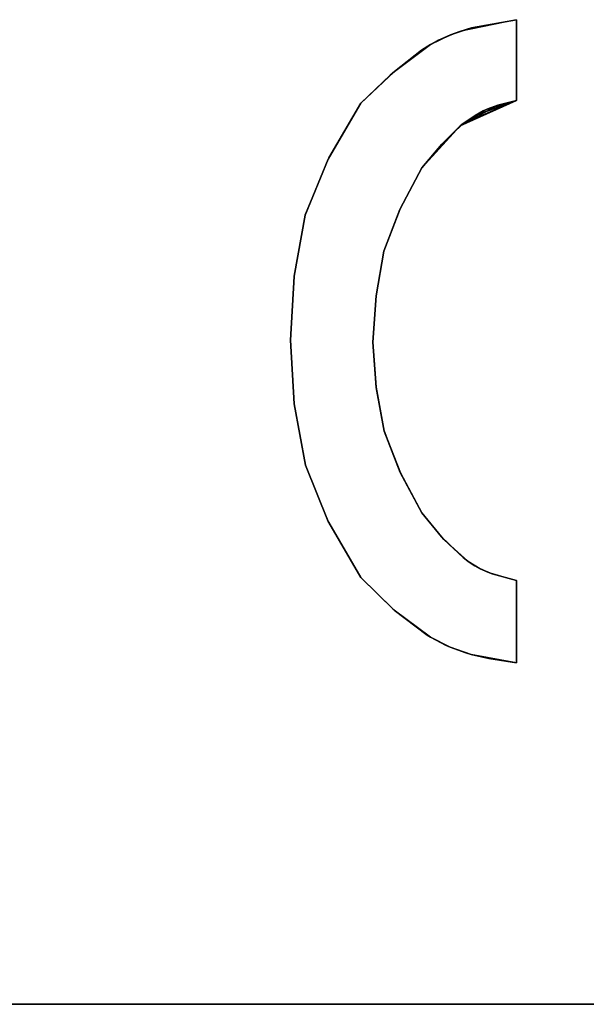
# Model space of a CAD drawing. Header units: inches. Extents: x 106 to 215, y -158 to -59.
# Tile 44 of 73: x 160.37 to 167.21, y -157.52 to -145.63. Entities that reach past the tile are written whole.
import ezdxf

# ---------------------------------------------------------------- set-up
doc = ezdxf.new("R2010")
doc.units = ezdxf.units.IN
doc.header["$MEASUREMENT"] = 0
doc.layers.add('_U+B808_U+C774_U+C5B4 1', color=7, linetype='Continuous')

# ---------------------------------------------------------------- blocks, each defined once
blk = doc.blocks.new('block 3320')
at = {"layer": '_U+B808_U+C774_U+C5B4 1', "color": 250, "lineweight": 25, "true_color": 0x333333}
for points in [[(165.689, -146.912), (166.366, -146.606)], [(166.144, -146.663), (165.689, -146.912)], [(166.366, -146.606), (166.144, -146.663)]]:
    blk.add_lwpolyline(points, dxfattribs=at)
blk = doc.blocks.new('block 3321')
at = {"layer": '_U+B808_U+C774_U+C5B4 1', "color": 250, "lineweight": 25, "true_color": 0x333333}
for points in [[(165.689, -146.912), (166.144, -146.663)], [(166.144, -146.663), (165.967, -146.731)], [(165.967, -146.731), (165.689, -146.912)]]:
    blk.add_lwpolyline(points, dxfattribs=at)
blk = doc.blocks.new('block 3322')
at = {"layer": '_U+B808_U+C774_U+C5B4 1', "color": 250, "lineweight": 25, "true_color": 0x333333}
for points in [[(166.366, -145.629), (165.824, -145.728)], [(165.824, -145.728), (166.366, -145.629)], [(166.366, -145.629), (166.366, -145.629)]]:
    blk.add_lwpolyline(points, dxfattribs=at)
blk = doc.blocks.new('block 3323')
at = {"layer": '_U+B808_U+C774_U+C5B4 1', "color": 250, "lineweight": 25, "true_color": 0x333333}
for points in [[(166.366, -145.629), (165.685, -145.77)], [(165.824, -145.728), (166.366, -145.629)], [(165.685, -145.77), (165.824, -145.728)]]:
    blk.add_lwpolyline(points, dxfattribs=at)
blk = doc.blocks.new('block 3324')
at = {"layer": '_U+B808_U+C774_U+C5B4 1', "color": 250, "lineweight": 25, "true_color": 0x333333}
for points in [[(165.57, -145.812), (165.824, -145.728)], [(165.824, -145.728), (165.685, -145.77)], [(165.685, -145.77), (165.57, -145.812)]]:
    blk.add_lwpolyline(points, dxfattribs=at)
blk = doc.blocks.new('block 3325')
at = {"layer": '_U+B808_U+C774_U+C5B4 1', "color": 250, "lineweight": 25, "true_color": 0x333333}
for points in [[(165.685, -145.77), (165.427, -145.878)], [(165.427, -145.878), (165.57, -145.812)], [(165.57, -145.812), (165.685, -145.77)]]:
    blk.add_lwpolyline(points, dxfattribs=at)
blk = doc.blocks.new('block 3326')
at = {"layer": '_U+B808_U+C774_U+C5B4 1', "color": 250, "lineweight": 25, "true_color": 0x333333}
for points in [[(165.331, -145.93), (165.57, -145.812)], [(165.57, -145.812), (165.427, -145.878)], [(165.427, -145.878), (165.331, -145.93)]]:
    blk.add_lwpolyline(points, dxfattribs=at)
blk = doc.blocks.new('block 3327')
at = {"layer": '_U+B808_U+C774_U+C5B4 1', "color": 250, "lineweight": 25, "true_color": 0x333333}
for points in [[(165.427, -145.878), (165.221, -145.999)], [(165.221, -145.999), (165.331, -145.93)], [(165.331, -145.93), (165.427, -145.878)]]:
    blk.add_lwpolyline(points, dxfattribs=at)
blk = doc.blocks.new('block 3328')
at = {"layer": '_U+B808_U+C774_U+C5B4 1', "color": 250, "lineweight": 25, "true_color": 0x333333}
for points in [[(164.894, -146.253), (165.331, -145.93)], [(165.331, -145.93), (165.221, -145.999)], [(165.221, -145.999), (164.894, -146.253)]]:
    blk.add_lwpolyline(points, dxfattribs=at)
blk = doc.blocks.new('block 3329')
at = {"layer": '_U+B808_U+C774_U+C5B4 1', "color": 250, "lineweight": 25, "true_color": 0x333333}
for points in [[(165.221, -145.999), (164.843, -146.297)], [(164.894, -146.253), (165.221, -145.999)], [(164.843, -146.297), (164.894, -146.253)]]:
    blk.add_lwpolyline(points, dxfattribs=at)
blk = doc.blocks.new('block 3330')
at = {"layer": '_U+B808_U+C774_U+C5B4 1', "color": 250, "lineweight": 25, "true_color": 0x333333}
for points in [[(164.486, -146.639), (164.894, -146.253)], [(164.843, -146.297), (164.486, -146.639)], [(164.894, -146.253), (164.843, -146.297)]]:
    blk.add_lwpolyline(points, dxfattribs=at)
blk = doc.blocks.new('block 3331')
at = {"layer": '_U+B808_U+C774_U+C5B4 1', "color": 250, "lineweight": 25, "true_color": 0x333333}
for points in [[(164.486, -146.639), (164.843, -146.297)], [(164.843, -146.297), (164.486, -146.639)], [(164.486, -146.639), (164.486, -146.639)]]:
    blk.add_lwpolyline(points, dxfattribs=at)
blk = doc.blocks.new('block 3332')
at = {"layer": '_U+B808_U+C774_U+C5B4 1', "color": 250, "lineweight": 25, "true_color": 0x333333}
for points in [[(164.486, -146.639), (164.1, -147.299)], [(164.1, -147.299), (164.486, -146.639)], [(164.486, -146.639), (164.486, -146.639)]]:
    blk.add_lwpolyline(points, dxfattribs=at)
blk = doc.blocks.new('block 3333')
at = {"layer": '_U+B808_U+C774_U+C5B4 1', "color": 250, "lineweight": 25, "true_color": 0x333333}
for points in [[(164.486, -146.639), (164.092, -147.312)], [(164.1, -147.299), (164.486, -146.639)], [(164.092, -147.312), (164.1, -147.299)]]:
    blk.add_lwpolyline(points, dxfattribs=at)
blk = doc.blocks.new('block 3334')
at = {"layer": '_U+B808_U+C774_U+C5B4 1', "color": 250, "lineweight": 25, "true_color": 0x333333}
for points in [[(163.814, -147.991), (164.1, -147.299)], [(164.1, -147.299), (164.092, -147.312)], [(164.092, -147.312), (163.814, -147.991)]]:
    blk.add_lwpolyline(points, dxfattribs=at)
blk = doc.blocks.new('block 3335')
at = {"layer": '_U+B808_U+C774_U+C5B4 1', "color": 250, "lineweight": 25, "true_color": 0x333333}
for points in [[(163.814, -147.991), (164.092, -147.312)], [(164.092, -147.312), (163.816, -147.983)], [(163.816, -147.983), (163.814, -147.991)]]:
    blk.add_lwpolyline(points, dxfattribs=at)
blk = doc.blocks.new('block 3336')
at = {"layer": '_U+B808_U+C774_U+C5B4 1', "color": 250, "lineweight": 25, "true_color": 0x333333}
for points in [[(163.816, -147.983), (163.682, -148.727)], [(163.682, -148.727), (163.814, -147.991)], [(163.814, -147.991), (163.816, -147.983)]]:
    blk.add_lwpolyline(points, dxfattribs=at)
blk = doc.blocks.new('block 3337')
at = {"layer": '_U+B808_U+C774_U+C5B4 1', "color": 250, "lineweight": 25, "true_color": 0x333333}
for points in [[(163.814, -147.991), (163.682, -148.727)], [(163.682, -148.731), (163.814, -147.991)], [(163.682, -148.727), (163.682, -148.731)]]:
    blk.add_lwpolyline(points, dxfattribs=at)
blk = doc.blocks.new('block 3338')
at = {"layer": '_U+B808_U+C774_U+C5B4 1', "color": 250, "lineweight": 25, "true_color": 0x333333}
for points in [[(163.682, -148.727), (163.636, -149.498)], [(163.682, -148.731), (163.682, -148.727)], [(163.636, -149.498), (163.682, -148.731)]]:
    blk.add_lwpolyline(points, dxfattribs=at)
blk = doc.blocks.new('block 3339')
at = {"layer": '_U+B808_U+C774_U+C5B4 1', "color": 250, "lineweight": 25, "true_color": 0x333333}
for points in [[(163.682, -148.731), (163.636, -149.498)], [(163.636, -149.498), (163.682, -148.731)], [(163.636, -149.498), (163.636, -149.498)]]:
    blk.add_lwpolyline(points, dxfattribs=at)
blk = doc.blocks.new('block 3340')
at = {"layer": '_U+B808_U+C774_U+C5B4 1', "color": 250, "lineweight": 25, "true_color": 0x333333}
for points in [[(163.636, -149.498), (163.636, -149.498)], [(163.636, -149.498), (163.684, -150.266)], [(163.684, -150.266), (163.636, -149.498)]]:
    blk.add_lwpolyline(points, dxfattribs=at)
blk = doc.blocks.new('block 3341')
at = {"layer": '_U+B808_U+C774_U+C5B4 1', "color": 250, "lineweight": 25, "true_color": 0x333333}
for points in [[(163.684, -150.266), (163.636, -149.498)], [(163.636, -149.498), (163.684, -150.269)], [(163.684, -150.269), (163.684, -150.266)]]:
    blk.add_lwpolyline(points, dxfattribs=at)
blk = doc.blocks.new('block 3342')
at = {"layer": '_U+B808_U+C774_U+C5B4 1', "color": 250, "lineweight": 25, "true_color": 0x333333}
for points in [[(163.684, -150.266), (163.684, -150.269)], [(163.817, -151.006), (163.684, -150.266)], [(163.684, -150.269), (163.817, -151.006)]]:
    blk.add_lwpolyline(points, dxfattribs=at)
blk = doc.blocks.new('block 3343')
at = {"layer": '_U+B808_U+C774_U+C5B4 1', "color": 250, "lineweight": 25, "true_color": 0x333333}
for points in [[(163.817, -151.006), (163.684, -150.269)], [(163.684, -150.269), (163.819, -151.013)], [(163.819, -151.013), (163.817, -151.006)]]:
    blk.add_lwpolyline(points, dxfattribs=at)
blk = doc.blocks.new('block 3344')
at = {"layer": '_U+B808_U+C774_U+C5B4 1', "color": 250, "lineweight": 25, "true_color": 0x333333}
for points in [[(163.817, -151.006), (163.819, -151.013)], [(164.094, -151.688), (163.817, -151.006)], [(163.819, -151.013), (164.094, -151.688)]]:
    blk.add_lwpolyline(points, dxfattribs=at)
blk = doc.blocks.new('block 3345')
at = {"layer": '_U+B808_U+C774_U+C5B4 1', "color": 250, "lineweight": 25, "true_color": 0x333333}
for points in [[(163.817, -151.006), (164.094, -151.688)], [(164.102, -151.7), (163.817, -151.006)], [(164.094, -151.688), (164.102, -151.7)]]:
    blk.add_lwpolyline(points, dxfattribs=at)
blk = doc.blocks.new('block 3346')
at = {"layer": '_U+B808_U+C774_U+C5B4 1', "color": 250, "lineweight": 25, "true_color": 0x333333}
for points in [[(164.102, -151.7), (164.094, -151.688)], [(164.094, -151.688), (164.486, -152.363)], [(164.486, -152.363), (164.102, -151.7)]]:
    blk.add_lwpolyline(points, dxfattribs=at)
blk = doc.blocks.new('block 3347')
at = {"layer": '_U+B808_U+C774_U+C5B4 1', "color": 250, "lineweight": 25, "true_color": 0x333333}
for points in [[(164.102, -151.7), (164.486, -152.363)], [(164.486, -152.363), (164.102, -151.7)], [(164.486, -152.363), (164.486, -152.363)]]:
    blk.add_lwpolyline(points, dxfattribs=at)
blk = doc.blocks.new('block 3348')
at = {"layer": '_U+B808_U+C774_U+C5B4 1', "color": 250, "lineweight": 25, "true_color": 0x333333}
for points in [[(164.486, -152.363), (164.873, -152.741)], [(164.873, -152.741), (164.486, -152.363)], [(164.486, -152.363), (164.486, -152.363)]]:
    blk.add_lwpolyline(points, dxfattribs=at)
blk = doc.blocks.new('block 3349')
at = {"layer": '_U+B808_U+C774_U+C5B4 1', "color": 250, "lineweight": 25, "true_color": 0x333333}
for points in [[(164.486, -152.363), (164.873, -152.741)], [(164.891, -152.757), (164.486, -152.363)], [(164.873, -152.741), (164.891, -152.757)]]:
    blk.add_lwpolyline(points, dxfattribs=at)
blk = doc.blocks.new('block 3350')
at = {"layer": '_U+B808_U+C774_U+C5B4 1', "color": 250, "lineweight": 25, "true_color": 0x333333}
for points in [[(164.891, -152.757), (164.873, -152.741)], [(164.873, -152.741), (165.287, -153.061)], [(165.287, -153.061), (164.891, -152.757)]]:
    blk.add_lwpolyline(points, dxfattribs=at)
blk = doc.blocks.new('block 3351')
at = {"layer": '_U+B808_U+C774_U+C5B4 1', "color": 250, "lineweight": 25, "true_color": 0x333333}
for points in [[(164.891, -152.757), (165.287, -153.061)], [(165.327, -153.086), (164.891, -152.757)], [(165.287, -153.061), (165.327, -153.086)]]:
    blk.add_lwpolyline(points, dxfattribs=at)
blk = doc.blocks.new('block 3352')
at = {"layer": '_U+B808_U+C774_U+C5B4 1', "color": 250, "lineweight": 25, "true_color": 0x333333}
for points in [[(165.327, -153.086), (165.287, -153.061)], [(165.287, -153.061), (165.512, -153.183)], [(165.512, -153.183), (165.327, -153.086)]]:
    blk.add_lwpolyline(points, dxfattribs=at)
blk = doc.blocks.new('block 3353')
at = {"layer": '_U+B808_U+C774_U+C5B4 1', "color": 250, "lineweight": 25, "true_color": 0x333333}
for points in [[(165.327, -153.086), (165.512, -153.183)], [(165.567, -153.207), (165.327, -153.086)], [(165.512, -153.183), (165.567, -153.207)]]:
    blk.add_lwpolyline(points, dxfattribs=at)
blk = doc.blocks.new('block 3354')
at = {"layer": '_U+B808_U+C774_U+C5B4 1', "color": 250, "lineweight": 25, "true_color": 0x333333}
for points in [[(165.567, -153.207), (165.512, -153.183)], [(165.512, -153.183), (165.756, -153.275)], [(165.756, -153.275), (165.567, -153.207)]]:
    blk.add_lwpolyline(points, dxfattribs=at)
blk = doc.blocks.new('block 3355')
at = {"layer": '_U+B808_U+C774_U+C5B4 1', "color": 250, "lineweight": 25, "true_color": 0x333333}
for points in [[(165.567, -153.207), (165.756, -153.275)], [(165.822, -153.293), (165.567, -153.207)], [(165.756, -153.275), (165.822, -153.293)]]:
    blk.add_lwpolyline(points, dxfattribs=at)
blk = doc.blocks.new('block 3356')
at = {"layer": '_U+B808_U+C774_U+C5B4 1', "color": 250, "lineweight": 25, "true_color": 0x333333}
for points in [[(165.822, -153.293), (165.756, -153.275)], [(165.756, -153.275), (166.035, -153.344)], [(166.035, -153.344), (165.822, -153.293)]]:
    blk.add_lwpolyline(points, dxfattribs=at)
blk = doc.blocks.new('block 3357')
at = {"layer": '_U+B808_U+C774_U+C5B4 1', "color": 250, "lineweight": 25, "true_color": 0x333333}
for points in [[(165.822, -153.293), (166.035, -153.344)], [(166.366, -153.395), (165.822, -153.293)], [(166.035, -153.344), (166.366, -153.395)]]:
    blk.add_lwpolyline(points, dxfattribs=at)
blk = doc.blocks.new('block 3358')
at = {"layer": '_U+B808_U+C774_U+C5B4 1', "color": 250, "lineweight": 25, "true_color": 0x333333}
for points in [[(166.366, -153.395), (166.035, -153.344)], [(166.035, -153.344), (166.366, -153.395)], [(166.366, -153.395), (166.366, -153.395)]]:
    blk.add_lwpolyline(points, dxfattribs=at)
blk = doc.blocks.new('block 3359')
at = {"layer": '_U+B808_U+C774_U+C5B4 1', "color": 250, "lineweight": 25, "true_color": 0x333333}
for points in [[(166.366, -153.395), (166.366, -152.402)], [(166.366, -152.402), (166.366, -153.395)], [(166.366, -153.395), (166.366, -153.395)]]:
    blk.add_lwpolyline(points, dxfattribs=at)
blk = doc.blocks.new('block 3360')
at = {"layer": '_U+B808_U+C774_U+C5B4 1', "color": 250, "lineweight": 25, "true_color": 0x333333}
for points in [[(166.366, -153.395), (166.366, -152.402)], [(166.366, -152.402), (166.366, -152.402)], [(166.366, -152.402), (166.366, -153.395)]]:
    blk.add_lwpolyline(points, dxfattribs=at)
blk = doc.blocks.new('block 3921')
at = {"layer": '_U+B808_U+C774_U+C5B4 1', "color": 250, "lineweight": 25, "true_color": 0x333333}
for points in [[(166.366, -146.606), (166.366, -145.629)], [(166.366, -145.629), (166.366, -146.606)], [(166.366, -146.606), (166.366, -146.606)]]:
    blk.add_lwpolyline(points, dxfattribs=at)
blk = doc.blocks.new('block 3922')
at = {"layer": '_U+B808_U+C774_U+C5B4 1', "color": 250, "lineweight": 25, "true_color": 0x333333}
for points in [[(166.366, -146.606), (166.366, -145.629)], [(166.366, -145.629), (166.366, -145.629)], [(166.366, -145.629), (166.366, -146.606)]]:
    blk.add_lwpolyline(points, dxfattribs=at)
blk = doc.blocks.new('block 3930')
at = {"layer": '_U+B808_U+C774_U+C5B4 1', "color": 250, "lineweight": 25, "true_color": 0x333333}
for points in [[(165.224, -151.584), (164.967, -151.1)], [(164.967, -151.1), (165.224, -151.584)], [(165.224, -151.584), (165.224, -151.584)]]:
    blk.add_lwpolyline(points, dxfattribs=at)
blk = doc.blocks.new('block 3931')
at = {"layer": '_U+B808_U+C774_U+C5B4 1', "color": 250, "lineweight": 25, "true_color": 0x333333}
for points in [[(165.224, -151.584), (164.964, -151.095)], [(164.964, -151.095), (164.967, -151.1)], [(164.967, -151.1), (165.224, -151.584)]]:
    blk.add_lwpolyline(points, dxfattribs=at)
blk = doc.blocks.new('block 3932')
at = {"layer": '_U+B808_U+C774_U+C5B4 1', "color": 250, "lineweight": 25, "true_color": 0x333333}
for points in [[(164.964, -151.095), (164.771, -150.599)], [(164.771, -150.599), (164.967, -151.1)], [(164.967, -151.1), (164.964, -151.095)]]:
    blk.add_lwpolyline(points, dxfattribs=at)
blk = doc.blocks.new('block 3933')
at = {"layer": '_U+B808_U+C774_U+C5B4 1', "color": 250, "lineweight": 25, "true_color": 0x333333}
for points in [[(164.771, -150.599), (164.964, -151.095)], [(164.772, -150.599), (164.771, -150.599)], [(164.964, -151.095), (164.772, -150.599)]]:
    blk.add_lwpolyline(points, dxfattribs=at)
blk = doc.blocks.new('block 3934')
at = {"layer": '_U+B808_U+C774_U+C5B4 1', "color": 250, "lineweight": 25, "true_color": 0x333333}
for points in [[(164.772, -150.599), (164.673, -150.069)], [(164.673, -150.069), (164.771, -150.599)], [(164.771, -150.599), (164.772, -150.599)]]:
    blk.add_lwpolyline(points, dxfattribs=at)
blk = doc.blocks.new('block 3935')
at = {"layer": '_U+B808_U+C774_U+C5B4 1', "color": 250, "lineweight": 25, "true_color": 0x333333}
for points in [[(164.673, -150.069), (164.673, -150.068)], [(164.673, -150.068), (164.771, -150.599)], [(164.771, -150.599), (164.673, -150.069)]]:
    blk.add_lwpolyline(points, dxfattribs=at)
blk = doc.blocks.new('block 3936')
at = {"layer": '_U+B808_U+C774_U+C5B4 1', "color": 250, "lineweight": 25, "true_color": 0x333333}
for points in [[(164.673, -150.069), (164.632, -149.522)], [(164.632, -149.522), (164.673, -150.068)], [(164.673, -150.068), (164.673, -150.069)]]:
    blk.add_lwpolyline(points, dxfattribs=at)
blk = doc.blocks.new('block 3937')
at = {"layer": '_U+B808_U+C774_U+C5B4 1', "color": 250, "lineweight": 25, "true_color": 0x333333}
for points in [[(164.673, -150.068), (164.632, -149.522)], [(164.632, -149.522), (164.632, -149.522)], [(164.632, -149.522), (164.673, -150.068)]]:
    blk.add_lwpolyline(points, dxfattribs=at)
blk = doc.blocks.new('block 3938')
at = {"layer": '_U+B808_U+C774_U+C5B4 1', "color": 250, "lineweight": 25, "true_color": 0x333333}
for points in [[(164.632, -149.522), (164.671, -148.964)], [(164.671, -148.964), (164.632, -149.522)], [(164.632, -149.522), (164.632, -149.522)]]:
    blk.add_lwpolyline(points, dxfattribs=at)
blk = doc.blocks.new('block 3939')
at = {"layer": '_U+B808_U+C774_U+C5B4 1', "color": 250, "lineweight": 25, "true_color": 0x333333}
for points in [[(164.632, -149.522), (164.671, -148.963)], [(164.671, -148.964), (164.632, -149.522)], [(164.671, -148.963), (164.671, -148.964)]]:
    blk.add_lwpolyline(points, dxfattribs=at)
blk = doc.blocks.new('block 3940')
at = {"layer": '_U+B808_U+C774_U+C5B4 1', "color": 250, "lineweight": 25, "true_color": 0x333333}
for points in [[(164.671, -148.963), (164.767, -148.423)], [(164.767, -148.423), (164.671, -148.964)], [(164.671, -148.964), (164.671, -148.963)]]:
    blk.add_lwpolyline(points, dxfattribs=at)
blk = doc.blocks.new('block 3941')
at = {"layer": '_U+B808_U+C774_U+C5B4 1', "color": 250, "lineweight": 25, "true_color": 0x333333}
for points in [[(164.671, -148.963), (164.768, -148.421)], [(164.767, -148.423), (164.671, -148.963)], [(164.768, -148.421), (164.767, -148.423)]]:
    blk.add_lwpolyline(points, dxfattribs=at)
blk = doc.blocks.new('block 3942')
at = {"layer": '_U+B808_U+C774_U+C5B4 1', "color": 250, "lineweight": 25, "true_color": 0x333333}
for points in [[(164.96, -147.919), (164.767, -148.423)], [(164.768, -148.421), (164.96, -147.919)], [(164.767, -148.423), (164.768, -148.421)]]:
    blk.add_lwpolyline(points, dxfattribs=at)
blk = doc.blocks.new('block 3943')
at = {"layer": '_U+B808_U+C774_U+C5B4 1', "color": 250, "lineweight": 25, "true_color": 0x333333}
for points in [[(164.964, -147.912), (164.767, -148.423)], [(164.767, -148.423), (164.96, -147.919)], [(164.96, -147.919), (164.964, -147.912)]]:
    blk.add_lwpolyline(points, dxfattribs=at)
blk = doc.blocks.new('block 3944')
at = {"layer": '_U+B808_U+C774_U+C5B4 1', "color": 250, "lineweight": 25, "true_color": 0x333333}
for points in [[(164.96, -147.919), (165.224, -147.418)], [(165.224, -147.418), (164.964, -147.912)], [(164.964, -147.912), (164.96, -147.919)]]:
    blk.add_lwpolyline(points, dxfattribs=at)
blk = doc.blocks.new('block 3945')
at = {"layer": '_U+B808_U+C774_U+C5B4 1', "color": 250, "lineweight": 25, "true_color": 0x333333}
for points in [[(164.964, -147.912), (165.224, -147.418)], [(165.224, -147.418), (164.964, -147.912)], [(165.224, -147.418), (165.224, -147.418)]]:
    blk.add_lwpolyline(points, dxfattribs=at)
blk = doc.blocks.new('block 3946')
at = {"layer": '_U+B808_U+C774_U+C5B4 1', "color": 250, "lineweight": 25, "true_color": 0x333333}
for points in [[(165.224, -147.418), (165.464, -147.133)], [(165.464, -147.133), (165.224, -147.418)], [(165.224, -147.418), (165.224, -147.418)]]:
    blk.add_lwpolyline(points, dxfattribs=at)
blk = doc.blocks.new('block 3947')
at = {"layer": '_U+B808_U+C774_U+C5B4 1', "color": 250, "lineweight": 25, "true_color": 0x333333}
for points in [[(165.224, -147.418), (165.689, -146.912)], [(165.689, -146.912), (165.464, -147.133)], [(165.464, -147.133), (165.224, -147.418)]]:
    blk.add_lwpolyline(points, dxfattribs=at)
blk = doc.blocks.new('block 3948')
at = {"layer": '_U+B808_U+C774_U+C5B4 1', "color": 250, "lineweight": 25, "true_color": 0x333333}
for points in [[(165.723, -146.884), (165.464, -147.133)], [(165.464, -147.133), (165.689, -146.912)], [(165.689, -146.912), (165.723, -146.884)]]:
    blk.add_lwpolyline(points, dxfattribs=at)
blk = doc.blocks.new('block 3949')
at = {"layer": '_U+B808_U+C774_U+C5B4 1', "color": 250, "lineweight": 25, "true_color": 0x333333}
for points in [[(165.689, -146.912), (165.867, -146.784)], [(165.867, -146.784), (165.723, -146.884)], [(165.723, -146.884), (165.689, -146.912)]]:
    blk.add_lwpolyline(points, dxfattribs=at)
blk = doc.blocks.new('block 3950')
at = {"layer": '_U+B808_U+C774_U+C5B4 1', "color": 250, "lineweight": 25, "true_color": 0x333333}
for points in [[(165.689, -146.912), (165.967, -146.731)], [(165.867, -146.784), (165.689, -146.912)], [(165.967, -146.731), (165.867, -146.784)]]:
    blk.add_lwpolyline(points, dxfattribs=at)
blk = doc.blocks.new('block 3951')
at = {"layer": '_U+B808_U+C774_U+C5B4 1', "color": 250, "lineweight": 25, "true_color": 0x333333}
for points in [[(166.023, -146.707), (165.867, -146.784)], [(165.967, -146.731), (166.023, -146.707)], [(165.867, -146.784), (165.967, -146.731)]]:
    blk.add_lwpolyline(points, dxfattribs=at)
blk = doc.blocks.new('block 3952')
at = {"layer": '_U+B808_U+C774_U+C5B4 1', "color": 250, "lineweight": 25, "true_color": 0x333333}
for points in [[(165.967, -146.731), (166.144, -146.663)], [(166.023, -146.707), (165.967, -146.731)], [(166.144, -146.663), (166.023, -146.707)]]:
    blk.add_lwpolyline(points, dxfattribs=at)
blk = doc.blocks.new('block 3953')
at = {"layer": '_U+B808_U+C774_U+C5B4 1', "color": 250, "lineweight": 25, "true_color": 0x333333}
for points in [[(166.366, -146.606), (166.023, -146.707)], [(166.023, -146.707), (166.144, -146.663)], [(166.144, -146.663), (166.366, -146.606)]]:
    blk.add_lwpolyline(points, dxfattribs=at)
blk = doc.blocks.new('block 3954')
at = {"layer": '_U+B808_U+C774_U+C5B4 1', "color": 250, "lineweight": 25, "true_color": 0x333333}
for points in [[(166.366, -146.606), (166.144, -146.663)], [(166.144, -146.663), (166.366, -146.606)], [(166.366, -146.606), (166.366, -146.606)]]:
    blk.add_lwpolyline(points, dxfattribs=at)
blk = doc.blocks.new('block 3979')
at = {"layer": '_U+B808_U+C774_U+C5B4 1', "color": 250, "lineweight": 25, "true_color": 0x333333}
for points in [[(166.366, -152.402), (166.072, -152.321)], [(166.072, -152.321), (166.366, -152.402)], [(166.366, -152.402), (166.366, -152.402)]]:
    blk.add_lwpolyline(points, dxfattribs=at)
blk = doc.blocks.new('block 3980')
at = {"layer": '_U+B808_U+C774_U+C5B4 1', "color": 250, "lineweight": 25, "true_color": 0x333333}
for points in [[(166.072, -152.321), (166.022, -152.301)], [(166.022, -152.301), (166.366, -152.402)], [(166.366, -152.402), (166.072, -152.321)]]:
    blk.add_lwpolyline(points, dxfattribs=at)
blk = doc.blocks.new('block 3981')
at = {"layer": '_U+B808_U+C774_U+C5B4 1', "color": 250, "lineweight": 25, "true_color": 0x333333}
for points in [[(166.072, -152.321), (165.931, -152.259)], [(165.931, -152.259), (166.022, -152.301)], [(166.022, -152.301), (166.072, -152.321)]]:
    blk.add_lwpolyline(points, dxfattribs=at)
blk = doc.blocks.new('block 3982')
at = {"layer": '_U+B808_U+C774_U+C5B4 1', "color": 250, "lineweight": 25, "true_color": 0x333333}
for points in [[(165.931, -152.259), (165.866, -152.223)], [(165.866, -152.223), (166.022, -152.301)], [(166.022, -152.301), (165.931, -152.259)]]:
    blk.add_lwpolyline(points, dxfattribs=at)
blk = doc.blocks.new('block 3983')
at = {"layer": '_U+B808_U+C774_U+C5B4 1', "color": 250, "lineweight": 25, "true_color": 0x333333}
for points in [[(165.931, -152.259), (165.786, -152.171)], [(165.786, -152.171), (165.866, -152.223)], [(165.866, -152.223), (165.931, -152.259)]]:
    blk.add_lwpolyline(points, dxfattribs=at)
blk = doc.blocks.new('block 3984')
at = {"layer": '_U+B808_U+C774_U+C5B4 1', "color": 250, "lineweight": 25, "true_color": 0x333333}
for points in [[(165.786, -152.171), (165.722, -152.123)], [(165.722, -152.123), (165.866, -152.223)], [(165.866, -152.223), (165.786, -152.171)]]:
    blk.add_lwpolyline(points, dxfattribs=at)
blk = doc.blocks.new('block 3985')
at = {"layer": '_U+B808_U+C774_U+C5B4 1', "color": 250, "lineweight": 25, "true_color": 0x333333}
for points in [[(165.786, -152.171), (165.492, -151.904)], [(165.492, -151.904), (165.722, -152.123)], [(165.722, -152.123), (165.786, -152.171)]]:
    blk.add_lwpolyline(points, dxfattribs=at)
blk = doc.blocks.new('block 3986')
at = {"layer": '_U+B808_U+C774_U+C5B4 1', "color": 250, "lineweight": 25, "true_color": 0x333333}
for points in [[(165.492, -151.904), (165.463, -151.872)], [(165.463, -151.872), (165.722, -152.123)], [(165.722, -152.123), (165.492, -151.904)]]:
    blk.add_lwpolyline(points, dxfattribs=at)
blk = doc.blocks.new('block 3987')
at = {"layer": '_U+B808_U+C774_U+C5B4 1', "color": 250, "lineweight": 25, "true_color": 0x333333}
for points in [[(165.492, -151.904), (165.224, -151.584)], [(165.224, -151.584), (165.463, -151.872)], [(165.463, -151.872), (165.492, -151.904)]]:
    blk.add_lwpolyline(points, dxfattribs=at)
blk = doc.blocks.new('block 3988')
at = {"layer": '_U+B808_U+C774_U+C5B4 1', "color": 250, "lineweight": 25, "true_color": 0x333333}
for points in [[(165.463, -151.872), (165.224, -151.584)], [(165.224, -151.584), (165.224, -151.584)], [(165.224, -151.584), (165.463, -151.872)]]:
    blk.add_lwpolyline(points, dxfattribs=at)
blk = doc.blocks.new('block 4060')
at = {"layer": '_U+B808_U+C774_U+C5B4 1', "color": 250, "lineweight": 25, "true_color": 0x333333}
for points in [[(166.366, -146.606), (165.723, -146.884)], [(165.867, -146.784), (166.366, -146.606)], [(165.723, -146.884), (165.867, -146.784)]]:
    blk.add_lwpolyline(points, dxfattribs=at)
blk = doc.blocks.new('block 4061')
at = {"layer": '_U+B808_U+C774_U+C5B4 1', "color": 250, "lineweight": 25, "true_color": 0x333333}
for points in [[(166.366, -146.606), (165.867, -146.784)], [(165.867, -146.784), (166.023, -146.707)], [(166.023, -146.707), (166.366, -146.606)]]:
    blk.add_lwpolyline(points, dxfattribs=at)
blk = doc.blocks.new('block 4233')
at = {"layer": '_U+B808_U+C774_U+C5B4 1', "color": 250, "lineweight": 25, "true_color": 0x333333}
for points in [[(209.866, -157.518), (110.866, -157.518)], [(110.866, -157.518), (209.866, -157.518)]]:
    blk.add_lwpolyline(points, dxfattribs=at)
blk = doc.blocks.new('block 2')
at = {"layer": '_U+B808_U+C774_U+C5B4 1'}
for name in ['block 3323', 'block 3322', 'block 3921', 'block 3922', 'block 3324', 'block 3326', 'block 3325', 'block 3328', 'block 3327', 'block 3329', 'block 3330', 'block 3331', 'block 3333', 'block 3332', 'block 3320', 'block 3321', 'block 4060', 'block 4061', 'block 3951', 'block 3952', 'block 3953', 'block 3954', 'block 3950', 'block 3949', 'block 3947', 'block 3948', 'block 3946', 'block 3334', 'block 3335', 'block 3944', 'block 3945', 'block 3336', 'block 3337', 'block 3943', 'block 3942', 'block 3941', 'block 3940', 'block 3338', 'block 3339', 'block 3939', 'block 3938', 'block 3340', 'block 3341', 'block 3936', 'block 3937', 'block 3935', 'block 3934', 'block 3342', 'block 3343', 'block 3932', 'block 3933', 'block 3344', 'block 3345', 'block 3931', 'block 3930', 'block 3346', 'block 3347', 'block 3987', 'block 3988', 'block 3986', 'block 3985', 'block 3984', 'block 3983', 'block 3982', 'block 3981', 'block 3348', 'block 3349', 'block 3980', 'block 3979', 'block 3359', 'block 3360', 'block 3350', 'block 3351', 'block 3352', 'block 3353', 'block 3354', 'block 3355', 'block 3356', 'block 3357', 'block 3358', 'block 4233']:
    blk.add_blockref(name, (0, 0), dxfattribs=at)

msp = doc.modelspace()

# ---------------------------------------------------------------- block references
at = {"layer": '_U+B808_U+C774_U+C5B4 1'}
msp.add_blockref('block 2', (0, 0), dxfattribs=at)

doc.saveas('drawing.dxf')
